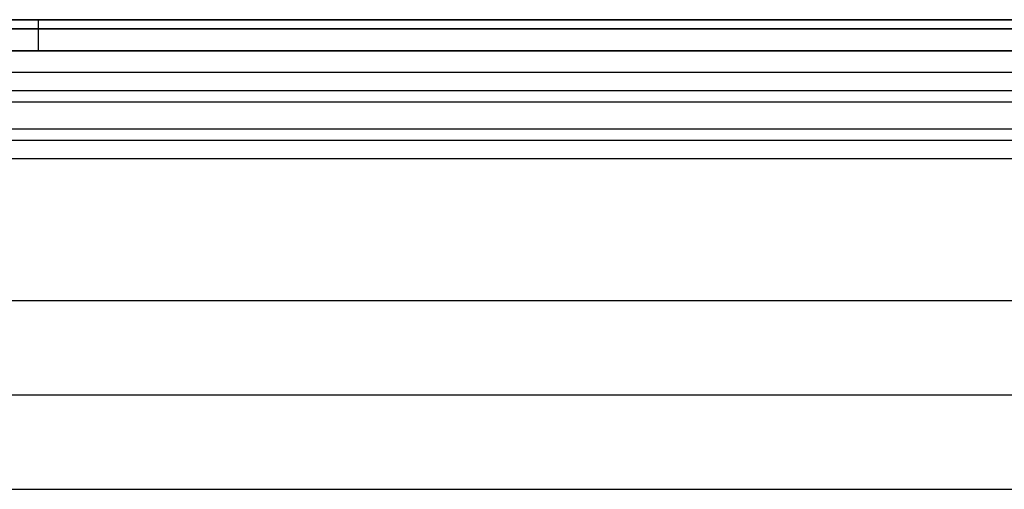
# Model space of a CAD drawing. Header units: millimetres. Extents: x -299 to -179, y 76 to 121.
# Tile 59 of 69: x -209.44 to -201.57, y 117.33 to 121.08. Entities that reach past the tile are written whole.
import ezdxf

# ---------------------------------------------------------------- set-up
doc = ezdxf.new("R2010")
doc.units = ezdxf.units.MM
doc.header["$MEASUREMENT"] = 0
doc.layers.add('Predefinito', color=7, linetype='Continuous', true_color=0x000000)

msp = doc.modelspace()

# ---------------------------------------------------------------- linework, layer by layer
at = {"layer": 'Predefinito'}
for p, q in [((-179.5412, 121.085, -0.25), (-239.2912, 121.085, -0.25)), ((-239.2912, 121.085, -13.75), (-179.5412, 121.085, -13.75)), ((-239.2912, 121.085, -7), (-179.5412, 121.085, -7)), ((-179.5412, 121.0117, -0.0732), (-239.2912, 121.0117, -0.0732)), ((-239.2912, 121.0117, -13.9268), (-179.5412, 121.0117, -13.9268)), ((-209.2912, 121.0848, -0.2415), (-209.2912, 121.085, -0.25)), ((-209.2912, 121.0848, -13.7585), (-209.2912, 121.085, -13.75)), ((-209.2912, 121.0844, -0.2329), (-209.2912, 121.0848, -0.2415)), ((-209.2912, 121.0844, -13.7671), (-209.2912, 121.0848, -13.7585)), ((-209.2912, 121.0836, -0.2244), (-209.2912, 121.0844, -0.2329)), ((-209.2912, 121.0836, -13.7756), (-209.2912, 121.0844, -13.7671)), ((-209.2912, 121.0826, -0.216), (-209.2912, 121.0836, -0.2244)), ((-209.2912, 121.0826, -13.784), (-209.2912, 121.0836, -13.7756)), ((-209.2912, 121.0813, -0.2075), (-209.2912, 121.0826, -0.216)), ((-209.2912, 121.0813, -13.7925), (-209.2912, 121.0826, -13.784)), ((-209.2912, 121.0797, -0.1991), (-209.2912, 121.0813, -0.2075)), ((-209.2912, 121.0797, -13.8009), (-209.2912, 121.0813, -13.7925)), ((-209.2912, 121.0779, -0.1908), (-209.2912, 121.0797, -0.1991)), ((-209.2912, 121.0779, -13.8092), (-209.2912, 121.0797, -13.8009)), ((-209.2912, 121.0757, -0.1826), (-209.2912, 121.0779, -0.1908)), ((-209.2912, 121.0757, -13.8174), (-209.2912, 121.0779, -13.8092)), ((-209.2912, 121.0732, -0.1744), (-209.2912, 121.0757, -0.1826)), ((-209.2912, 121.0732, -13.8256), (-209.2912, 121.0757, -13.8174)), ((-209.2912, 121.0705, -0.1663), (-209.2912, 121.0732, -0.1744)), ((-209.2912, 121.0705, -13.8337), (-209.2912, 121.0732, -13.8256)), ((-209.2912, 121.0675, -0.1583), (-209.2912, 121.0705, -0.1663)), ((-209.2912, 121.0675, -13.8417), (-209.2912, 121.0705, -13.8337)), ((-209.2912, 121.0643, -0.1504), (-209.2912, 121.0675, -0.1583)), ((-209.2912, 121.0643, -13.8496), (-209.2912, 121.0675, -13.8417)), ((-209.2912, 121.0607, -0.1426), (-209.2912, 121.0643, -0.1504)), ((-209.2912, 121.0607, -13.8574), (-209.2912, 121.0643, -13.8496)), ((-209.2912, 121.0569, -0.135), (-209.2912, 121.0607, -0.1426)), ((-209.2912, 121.0569, -13.865), (-209.2912, 121.0607, -13.8574)), ((-209.2912, 121.0529, -0.1275), (-209.2912, 121.0569, -0.135)), ((-209.2912, 121.0529, -13.8725), (-209.2912, 121.0569, -13.865)), ((-209.2912, 121.0486, -0.1201), (-209.2912, 121.0529, -0.1275)), ((-209.2912, 121.0486, -13.8799), (-209.2912, 121.0529, -13.8725)), ((-209.2912, 121.044, -0.1129), (-209.2912, 121.0486, -0.1201)), ((-209.2912, 121.044, -13.8871), (-209.2912, 121.0486, -13.8799)), ((-209.2912, 121.0392, -0.1058), (-209.2912, 121.044, -0.1129)), ((-209.2912, 121.0392, -13.8942), (-209.2912, 121.044, -13.8871)), ((-209.2912, 121.0342, -0.0989), (-209.2912, 121.0392, -0.1058)), ((-209.2912, 121.0342, -13.9011), (-209.2912, 121.0392, -13.8942)), ((-209.2912, 121.0289, -0.0922), (-209.2912, 121.0342, -0.0989)), ((-209.2912, 121.0289, -13.9078), (-209.2912, 121.0342, -13.9011)), ((-209.2912, 121.0234, -0.0857), (-209.2912, 121.0289, -0.0922)), ((-209.2912, 121.0234, -13.9143), (-209.2912, 121.0289, -13.9078)), ((-209.2912, 121.0177, -0.0794), (-209.2912, 121.0234, -0.0857)), ((-209.2912, 121.0177, -13.9206), (-209.2912, 121.0234, -13.9143)), ((-209.2912, 121.0117, -0.0732), (-209.2912, 121.0177, -0.0794)), ((-209.2912, 121.0117, -13.9268), (-209.2912, 121.0177, -13.9206)), ((-209.2912, 121.0056, -0.0673), (-209.2912, 121.0117, -0.0732)), ((-209.2912, 121.0056, -13.9327), (-209.2912, 121.0117, -13.9268)), ((-209.2912, 120.9993, -0.0616), (-209.2912, 121.0056, -0.0673)), ((-209.2912, 120.9993, -13.9384), (-209.2912, 121.0056, -13.9327)), ((-209.2912, 120.9927, -0.0561), (-209.2912, 120.9993, -0.0616)), ((-209.2912, 120.9927, -13.9439), (-209.2912, 120.9993, -13.9384)), ((-209.2912, 120.986, -0.0508), (-209.2912, 120.9927, -0.0561)), ((-209.2912, 120.986, -13.9492), (-209.2912, 120.9927, -13.9439)), ((-209.2912, 120.9791, -0.0458), (-209.2912, 120.986, -0.0508)), ((-209.2912, 120.9791, -13.9542), (-209.2912, 120.986, -13.9492)), ((-209.2912, 120.9721, -0.041), (-209.2912, 120.9791, -0.0458)), ((-209.2912, 120.9721, -13.959), (-209.2912, 120.9791, -13.9542)), ((-209.2912, 120.9649, -0.0364), (-209.2912, 120.9721, -0.041)), ((-209.2912, 120.9649, -13.9636), (-209.2912, 120.9721, -13.959)), ((-209.2912, 120.9575, -0.0321), (-209.2912, 120.9649, -0.0364)), ((-209.2912, 120.9575, -13.9679), (-209.2912, 120.9649, -13.9636)), ((-209.2912, 120.95, -0.028), (-209.2912, 120.9575, -0.0321)), ((-209.2912, 120.95, -13.972), (-209.2912, 120.9575, -13.9679)), ((-209.2912, 120.9423, -0.0242), (-209.2912, 120.95, -0.028)), ((-209.2912, 120.9423, -13.9758), (-209.2912, 120.95, -13.972)), ((-209.2912, 120.9346, -0.0207), (-209.2912, 120.9423, -0.0242)), ((-209.2912, 120.9346, -13.9793), (-209.2912, 120.9423, -13.9758)), ((-209.2912, 120.9267, -0.0174), (-209.2912, 120.9346, -0.0207)), ((-209.2912, 120.9267, -13.9826), (-209.2912, 120.9346, -13.9793)), ((-209.2912, 120.9187, -0.0144), (-209.2912, 120.9267, -0.0174)), ((-209.2912, 120.9187, -13.9856), (-209.2912, 120.9267, -13.9826)), ((-209.2912, 120.9106, -0.0117), (-209.2912, 120.9187, -0.0144)), ((-209.2912, 120.9106, -13.9883), (-209.2912, 120.9187, -13.9856)), ((-209.2912, 120.9024, -0.0093), (-209.2912, 120.9106, -0.0117)), ((-209.2912, 120.9024, -13.9907), (-209.2912, 120.9106, -13.9883)), ((-209.2912, 120.8942, -0.0071), (-209.2912, 120.9024, -0.0093)), ((-209.2912, 120.8942, -13.9929), (-209.2912, 120.9024, -13.9907)), ((-209.2912, 120.8858, -0.0052), (-209.2912, 120.8942, -0.0071)), ((-209.2912, 120.8858, -13.9948), (-209.2912, 120.8942, -13.9929)), ((-209.2912, 120.8774, -0.0036), (-209.2912, 120.8858, -0.0052)), ((-209.2912, 120.8774, -13.9964), (-209.2912, 120.8858, -13.9948)), ((-209.2912, 120.869, -0.0023), (-209.2912, 120.8774, -0.0036)), ((-209.2912, 120.869, -13.9977), (-209.2912, 120.8774, -13.9964)), ((-209.2912, 120.8605, -0.0013), (-209.2912, 120.869, -0.0023)), ((-209.2912, 120.8605, -13.9987), (-209.2912, 120.869, -13.9977)), ((-209.2912, 120.852, -0.0006), (-209.2912, 120.8605, -0.0013)), ((-209.2912, 120.852, -13.9994), (-209.2912, 120.8605, -13.9987)), ((-209.2912, 120.8435, -0.0001), (-209.2912, 120.852, -0.0006)), ((-209.2912, 120.8435, -13.9999), (-209.2912, 120.852, -13.9994)), ((-179.5412, 120.835), (-239.2912, 120.835)), ((-239.2912, 120.835, -14), (-179.5412, 120.835, -14)), ((-209.2912, 120.835), (-209.2912, 120.8435, -0.0001)), ((-209.2912, 120.835, -14), (-209.2912, 120.8435, -13.9999)), ((-239.2912, 120.6656), (-180.1853, 120.6656)), ((-239.2912, 120.5192, -0.0474), (-180.1853, 120.5192, -0.0474)), ((-239.2912, 120.4283, -0.1716), (-180.1853, 120.4283, -0.1716)), ((-180.4023, 120.2112, -0.8284), (-239.2912, 120.2112, -0.8284)), ((-180.4023, 120.1203, -0.9526), (-239.2912, 120.1203, -0.9526)), ((-180.4023, 119.9738, -1), (-239.2912, 119.9738, -1)), ((-294.2971, 118.8419, -14), (-182.5665, 118.8419, -14)), ((-293.7188, 118.087, -7.8507), (-183.4818, 118.087, -7.8507)), ((-293.1404, 117.3321, -1.7014), (-184.3971, 117.3321, -1.7014))]:
    msp.add_line(p, q, dxfattribs=at)

doc.saveas('drawing.dxf')
